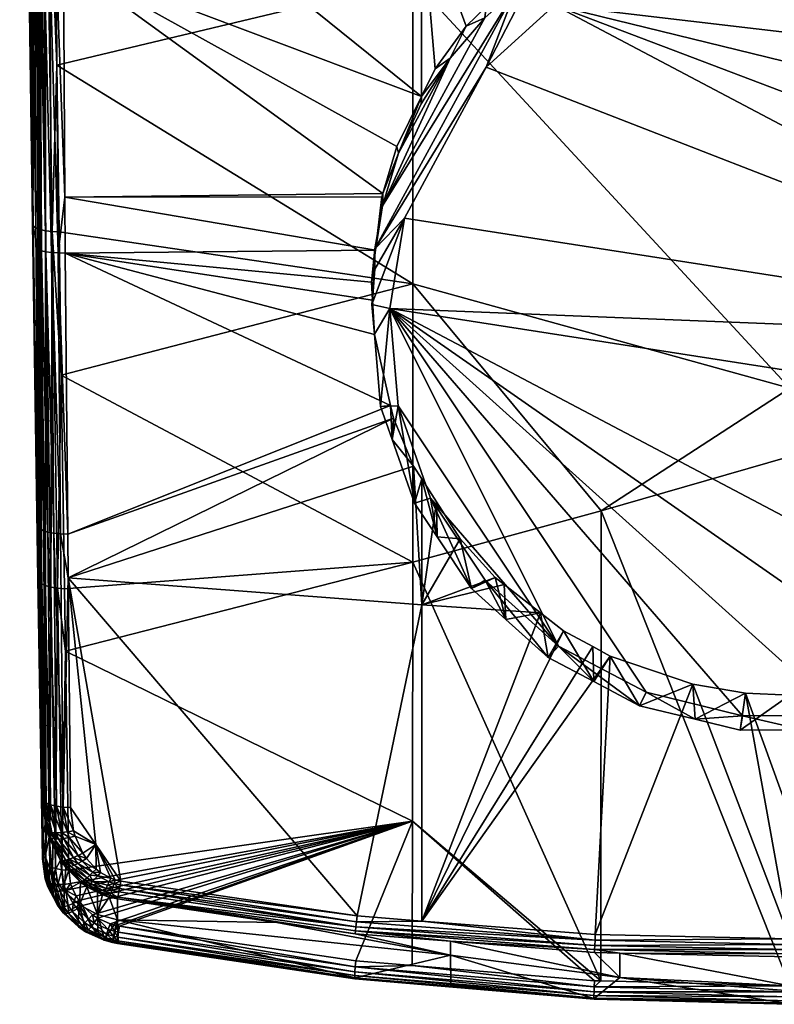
# Model space of a CAD drawing. Extents: x -0.143 to 0.143, y -0.081 to 0.085.
# Tile 13 of 49: x -0.026 to -0.001, y -0.081 to -0.048. Entities that reach past the tile are written whole.
import ezdxf

# ---------------------------------------------------------------- set-up
doc = ezdxf.new("R2010")
doc.units = 0
doc.layers.add('mesh', color=7, linetype='CONTINUOUS')

msp = doc.modelspace()

# ---------------------------------------------------------------- meshes
at = {"layer": 'mesh'}
mesh = msp.add_polyface(dxfattribs=at)
corners = [(-0.025273, -0.036124, -0.034045), (-0.025365, -0.055136, -0.01431), (-0.025231, -0.046298, -0.033317), (-0.025576, -0.04017, -0.010142), (-0.025309, -0.026266, -0.034212), (-0.02579, -0.021906, -0.005757), (-0.02483, -0.036156, -0.034859), (-0.024615, -0.03616, -0.034968), (-0.024864, -0.026258, -0.035027), (-0.024785, -0.04638, -0.034131), (-0.024569, -0.04639, -0.034239), (-0.025046, -0.02626, -0.03487), (-0.025012, -0.03615, -0.034702), (-0.024969, -0.046365, -0.033975), (-0.024728, -0.056098, -0.032815), (-0.025187, -0.026262, -0.034674), (-0.025152, -0.036142, -0.034507), (-0.025109, -0.046345, -0.033779), (-0.024915, -0.056072, -0.032659), (-0.025059, -0.05604, -0.032463), (-0.025276, -0.026264, -0.03445), (-0.02524, -0.036133, -0.034283), (-0.025198, -0.046323, -0.033555), (-0.02515, -0.056002, -0.032239), (-0.025183, -0.055962, -0.032), (-0.025762, -0.021961, -0.005516), (-0.025548, -0.040231, -0.009905), (-0.025674, -0.022011, -0.005288), (-0.025461, -0.040287, -0.009682), (-0.025531, -0.022055, -0.005089), (-0.025321, -0.040336, -0.009486), (-0.025342, -0.022089, -0.00493), (-0.025135, -0.040374, -0.009329), (-0.025119, -0.022111, -0.004822), (-0.024916, -0.040399, -0.00922), (-0.02484, -0.025355, -0.005548), (-0.024677, -0.04041, -0.009167), (-0.024928, -0.055371, -0.013513), (-0.025111, -0.055327, -0.013668), (-0.02525, -0.055271, -0.01386), (-0.025337, -0.055206, -0.014078)]
mesh.append_faces([[corners[k] for k in face] for face in [(0, 1, 2, 2), (0, 3, 1, 1), (4, 3, 0, 0), (4, 5, 3, 3), (6, 7, 8, 8), (9, 10, 6, 6), (11, 6, 8, 8), (12, 6, 11, 11), (12, 9, 6, 6), (13, 9, 12, 12), (13, 14, 9, 9), (15, 12, 11, 11), (16, 12, 15, 15), (16, 13, 12, 12), (17, 13, 16, 16), (17, 18, 13, 13), (19, 18, 17, 17), (20, 16, 15, 15), (21, 16, 20, 20), (21, 17, 16, 16), (22, 17, 21, 21), (22, 19, 17, 17), (23, 19, 22, 22), (4, 21, 20, 20), (0, 21, 4, 4), (0, 22, 21, 21), (2, 22, 0, 0), (2, 23, 22, 22), (24, 23, 2, 2), (25, 26, 3, 3), (27, 28, 26, 26), (29, 30, 28, 28), (31, 32, 30, 30), (33, 34, 32, 32), (35, 34, 33, 33), (35, 36, 34, 34), (37, 32, 34, 34), (38, 30, 32, 32), (39, 28, 30, 30), (40, 26, 28, 28), (1, 3, 26, 26)]])
mesh = msp.add_polyface(dxfattribs=at)
corners = [(-0.010925, -0.039588, 0.010773), (-0.012174, -0.037849, 0.017093), (-0.010925, -0.040798, 0.016466), (-0.012158, -0.037871, 0.017218), (-0.010911, -0.040816, 0.016592), (-0.012112, -0.037884, 0.017336), (-0.01087, -0.040817, 0.016713), (-0.010615, -0.040722, 0.016972), (-0.011706, -0.03783, 0.017608), (-0.010505, -0.040665, 0.017005), (-0.011828, -0.037858, 0.017581), (-0.010274, -0.048269, -0.037516), (-0.010891, -0.048549, -0.035047), (-0.011432, -0.049622, -0.037068), (-0.010227, -0.047901, -0.035154), (-0.011928, -0.049974, -0.034805), (-0.013683, -0.054538, -0.03641), (-0.009239, -0.047334, -0.037941), (-0.013938, -0.055973, -0.036417), (-0.012397, -0.051135, -0.036731), (-0.013152, -0.052783, -0.03651), (-0.010222, -0.049922, -0.042052), (-0.01239, -0.032188, -0.036114), (-0.024357, -0.041251, -0.03466), (-0.012391, -0.044471, -0.035432), (-0.024333, -0.046395, -0.034292), (-0.013676, -0.054127, -0.034067), (-0.013209, -0.052559, -0.034352), (-0.024281, -0.054257, -0.033224), (-0.012671, -0.047009, -0.009925), (-0.024549, -0.049854, -0.011801), (-0.024677, -0.04041, -0.009167), (-0.012674, -0.057141, -0.012843), (-0.009015, -0.032941, -0.006229), (-0.008641, -0.033797, -0.006416), (-0.024569, -0.04639, -0.034239), (-0.024615, -0.03616, -0.034968), (-0.024785, -0.04638, -0.034131), (-0.024508, -0.056115, -0.032921), (-0.024916, -0.040399, -0.00922), (-0.024711, -0.055401, -0.013405), (-0.012038, -0.037886, 0.017441), (-0.010803, -0.040801, 0.016821), (-0.012386, -0.050898, -0.034643)]
mesh.append_faces([[corners[k] for k in face] for face in [(0, 1, 2, 2), (2, 3, 4, 4), (1, 3, 2, 2), (4, 5, 6, 6), (3, 5, 4, 4), (7, 8, 9, 9), (10, 8, 7, 7), (11, 12, 13, 13), (11, 14, 12, 12), (12, 15, 13, 13), (16, 17, 11, 11), (16, 18, 17, 17), (13, 16, 11, 11), (19, 20, 13, 13), (21, 17, 18, 18), (22, 23, 24, 24), (25, 26, 27, 27), (28, 26, 25, 25), (24, 12, 14, 14), (15, 12, 24, 24), (29, 30, 31, 31), (32, 30, 29, 29), (33, 34, 29, 29), (35, 23, 36, 36), (35, 25, 23, 23), (28, 25, 35, 35), (37, 38, 35, 35), (39, 31, 30, 30), (40, 39, 30, 30), (6, 41, 42, 42), (5, 41, 6, 6), (42, 10, 7, 7), (41, 10, 42, 42), (20, 43, 27, 27), (19, 43, 20, 20), (13, 43, 19, 19), (13, 15, 43, 43), (25, 27, 43, 43), (43, 23, 25, 25), (43, 24, 23, 23), (43, 15, 24, 24)]])
mesh = msp.add_polyface(dxfattribs=at)
corners = [(-0.025182, -0.066986, -0.018226), (-0.025038, -0.074312, -0.027554), (-0.025121, -0.065265, -0.030085), (-0.025034, -0.075589, -0.024352), (-0.025032, -0.076323, -0.021905), (-0.025183, -0.055962, -0.032), (-0.025365, -0.055136, -0.01431), (-0.025231, -0.046298, -0.033317), (-0.024728, -0.056098, -0.032815), (-0.024508, -0.056115, -0.032921), (-0.024785, -0.04638, -0.034131), (-0.024915, -0.056072, -0.032659), (-0.024969, -0.046365, -0.033975), (-0.024656, -0.065458, -0.030897), (-0.024848, -0.065422, -0.030743), (-0.024761, -0.074516, -0.028205), (-0.024566, -0.074562, -0.028357), (-0.025059, -0.05604, -0.032463), (-0.024995, -0.065376, -0.030548), (-0.02491, -0.074456, -0.028013), (-0.02515, -0.056002, -0.032239), (-0.025088, -0.065323, -0.030324), (-0.025004, -0.074387, -0.027791), (-0.024928, -0.055371, -0.013513), (-0.024916, -0.040399, -0.00922), (-0.024711, -0.055401, -0.013405), (-0.025111, -0.055327, -0.013668), (-0.025135, -0.040374, -0.009329), (-0.02525, -0.055271, -0.01386), (-0.025321, -0.040336, -0.009486), (-0.025337, -0.055206, -0.014078), (-0.025461, -0.040287, -0.009682), (-0.025548, -0.040231, -0.009905), (-0.025153, -0.067068, -0.017999), (-0.025066, -0.067144, -0.017786), (-0.024928, -0.067209, -0.017598), (-0.024746, -0.067261, -0.017446), (-0.025002, -0.076417, -0.021686), (-0.024916, -0.076505, -0.021479), (-0.024779, -0.076581, -0.021296)]
mesh.append_faces([[corners[k] for k in face] for face in [(0, 1, 2, 2), (0, 3, 1, 1), (4, 3, 0, 0), (5, 0, 2, 2), (5, 6, 0, 0), (7, 6, 5, 5), (8, 9, 10, 10), (11, 8, 12, 12), (11, 13, 8, 8), (14, 13, 11, 11), (15, 16, 14, 14), (17, 14, 11, 11), (18, 14, 17, 17), (18, 15, 14, 14), (19, 15, 18, 18), (20, 18, 17, 17), (21, 18, 20, 20), (21, 19, 18, 18), (22, 19, 21, 21), (5, 21, 20, 20), (2, 21, 5, 5), (2, 22, 21, 21), (1, 22, 2, 2), (23, 24, 25, 25), (26, 27, 23, 23), (28, 29, 26, 26), (30, 31, 28, 28), (6, 32, 30, 30), (30, 0, 6, 6), (30, 33, 0, 0), (28, 33, 30, 30), (28, 34, 33, 33), (26, 34, 28, 28), (26, 35, 34, 34), (23, 35, 26, 26), (23, 36, 35, 35), (25, 36, 23, 23), (33, 4, 0, 0), (34, 37, 33, 33), (35, 38, 34, 34), (36, 39, 35, 35)]])
mesh = msp.add_polyface(dxfattribs=at)
corners = [(-0.008295, -0.047273, -0.04191), (-0.009239, -0.047334, -0.037941), (-0.009239, -0.048011, -0.04178), (-0.010227, -0.047901, -0.035154), (-0.010274, -0.048269, -0.037516), (-0.008814, -0.046523, -0.035382), (-0.010717, -0.067302, -0.038379), (-0.009923, -0.066934, -0.031363), (-0.009573, -0.068332, -0.038197), (-0.0111, -0.065642, -0.031674), (-0.008162, -0.069602, -0.037973), (-0.008412, -0.068114, -0.03107), (-0.007646, -0.068712, -0.030921), (-0.009623, -0.067169, -0.031305), (-0.006636, -0.070407, -0.037831), (-0.006673, -0.069238, -0.030786), (-0.006087, -0.069555, -0.030705), (0.012755, -0.062041, -0.039915), (-0.013439, -0.057961, -0.040635), (0.007743, -0.069134, -0.038665), (0.013239, -0.059028, -0.040447), (-0.012955, -0.054948, -0.041166), (-0.010222, -0.049922, -0.042052), (-0.007943, -0.047855, -0.042417), (0.012962, -0.055777, -0.04102), (0.01188, -0.052693, -0.041564), (-0.01208, -0.064296, -0.039518), (-0.01026, -0.067023, -0.039037), (-0.007815, -0.069224, -0.038649), (0.004841, -0.070708, -0.038387), (0.001635, -0.07153, -0.038242), (-0.001678, -0.07155, -0.038239), (-0.004894, -0.070765, -0.038377), (-0.013162, -0.061213, -0.040062), (0.01006, -0.049966, -0.042045), (0.007615, -0.047765, -0.042433), (-0.007414, -0.046795, -0.041995), (-0.012375, -0.067844, -0.031036), (0.012474, -0.057141, -0.012843), (-0.0001, -0.060619, -0.013547), (-0.0001, -0.043765, -0.008834), (0.006193, -0.064716, -0.015005), (-0.0001, -0.062905, -0.014392), (0.006205, -0.08039, -0.020981), (-0.006393, -0.064716, -0.015005), (-0.012674, -0.057141, -0.012843), (-0.012671, -0.047009, -0.009925)]
mesh.append_faces([[corners[k] for k in face] for face in [(0, 1, 2, 2), (1, 3, 4, 4), (1, 5, 3, 3), (6, 7, 8, 8), (6, 9, 7, 7), (10, 11, 12, 12), (8, 11, 10, 10), (8, 13, 11, 11), (7, 13, 8, 8), (14, 15, 16, 16), (12, 15, 14, 14), (17, 18, 19, 19), (20, 18, 17, 17), (20, 21, 18, 18), (20, 22, 21, 21), (20, 23, 22, 22), (24, 25, 23, 23), (26, 27, 28, 28), (18, 29, 19, 19), (18, 30, 29, 29), (31, 30, 18, 18), (18, 32, 31, 31), (18, 28, 32, 32), (33, 26, 28, 28), (23, 34, 35, 35), (25, 34, 23, 23), (27, 10, 28, 28), (27, 8, 10, 10), (27, 6, 8, 8), (2, 22, 23, 23), (23, 0, 2, 2), (23, 36, 0, 0), (2, 1, 22, 22), (37, 13, 7, 7), (37, 11, 13, 13), (38, 39, 40, 40), (41, 42, 39, 39), (43, 42, 41, 41), (39, 42, 44, 44), (45, 39, 44, 44), (46, 39, 45, 45), (46, 40, 39, 39)]])
mesh = msp.add_polyface(dxfattribs=at)
corners = [(-0.013676, -0.054127, -0.034067), (-0.013683, -0.054538, -0.03641), (-0.013152, -0.052783, -0.03651), (-0.013209, -0.052559, -0.034352), (-0.013922, -0.056023, -0.033708), (-0.013938, -0.055973, -0.036417), (-0.01371, -0.054239, -0.034046), (-0.014018, -0.057684, -0.033389), (-0.013938, -0.05665, -0.040257), (-0.014049, -0.057088, -0.033507), (-0.014039, -0.057833, -0.040048), (-0.013954, -0.058821, -0.039874), (-0.013957, -0.058829, -0.033162), (-0.013749, -0.06123, -0.039449), (-0.013414, -0.061198, -0.032669), (-0.013361, -0.062336, -0.039254), (-0.012955, -0.054948, -0.041166), (-0.013439, -0.057961, -0.040635), (-0.013162, -0.061213, -0.040062), (-0.011432, -0.049622, -0.037068), (-0.010222, -0.049922, -0.042052), (-0.024281, -0.054257, -0.033224), (-0.024268, -0.056122, -0.032971), (-0.024188, -0.065491, -0.031046), (-0.012674, -0.057141, -0.012843), (-0.024474, -0.055414, -0.013351), (-0.024549, -0.049854, -0.011801), (-0.024402, -0.060186, -0.014929), (-0.012678, -0.066427, -0.015898), (-0.024569, -0.04639, -0.034239), (-0.024508, -0.056115, -0.032921), (-0.024728, -0.056098, -0.032815), (-0.024431, -0.065481, -0.031), (-0.024656, -0.065458, -0.030897), (-0.024711, -0.055401, -0.013405), (-0.024531, -0.067296, -0.017341)]
mesh.append_faces([[corners[k] for k in face] for face in [(0, 1, 2, 2), (2, 3, 0, 0), (1, 4, 5, 5), (1, 6, 4, 4), (0, 6, 1, 1), (5, 7, 8, 8), (5, 9, 7, 7), (4, 9, 5, 5), (7, 10, 8, 8), (7, 11, 10, 10), (12, 11, 7, 7), (12, 13, 11, 11), (14, 13, 12, 12), (14, 15, 13, 13), (16, 10, 17, 17), (16, 8, 10, 10), (17, 13, 18, 18), (17, 11, 13, 13), (10, 11, 17, 17), (19, 2, 1, 1), (5, 8, 16, 16), (20, 5, 16, 16), (21, 6, 0, 0), (21, 4, 6, 6), (22, 4, 21, 21), (22, 9, 4, 4), (7, 9, 22, 22), (22, 12, 7, 7), (22, 14, 12, 12), (23, 14, 22, 22), (24, 25, 26, 26), (24, 27, 25, 25), (28, 27, 24, 24), (29, 30, 21, 21), (22, 30, 23, 23), (22, 21, 30, 30), (31, 32, 30, 30), (33, 32, 31, 31), (34, 25, 27, 27), (34, 26, 25, 25), (27, 35, 34, 34)]])
mesh = msp.add_polyface(dxfattribs=at)
corners = [(0.013817, -0.056813, -0.033559), (0.013754, -0.05796, -0.040026), (0.013838, -0.058948, -0.039852), (0.013849, -0.057431, -0.03344), (0.013738, -0.059453, -0.035804), (0.013483, -0.0608, -0.035306), (0.013738, -0.06013, -0.039643), (0.013549, -0.05555, -0.040451), (0.013215, -0.053288, -0.034219), (0.013161, -0.054445, -0.040646), (0.013759, -0.055683, -0.033776), (0.013776, -0.056015, -0.033712), (0.012418, -0.052328, -0.041019), (0.012186, -0.050842, -0.034654), (0.011666, -0.051201, -0.041218), (0.012451, -0.051262, -0.034582), (0.013123, -0.05288, -0.034294), (0.012962, -0.055777, -0.04102), (-0.007943, -0.047855, -0.042417), (0.013239, -0.059028, -0.040447), (0.012755, -0.062041, -0.039915), (0.01188, -0.052693, -0.041564), (0.011232, -0.065645, -0.034243), (0.012952, -0.062483, -0.0348), (0.009039, -0.068093, -0.03428), (0.024081, -0.054257, -0.033224), (0.024068, -0.056122, -0.032971), (0.024133, -0.046395, -0.034292), (0.012471, -0.047009, -0.009925), (0.024274, -0.055414, -0.013351), (0.012474, -0.057141, -0.012843), (0.012478, -0.066427, -0.015898), (0.006193, -0.064716, -0.015005), (-0.0001, -0.060619, -0.013547), (0.012136, -0.063669, -0.032126), (0.012197, -0.064108, -0.034443), (0.012999, -0.061951, -0.03251), (0.013477, -0.060364, -0.032846), (0.023987, -0.065491, -0.031046)]
mesh.append_faces([[corners[k] for k in face] for face in [(0, 1, 2, 2), (3, 4, 5, 5), (0, 4, 3, 3), (0, 6, 4, 4), (2, 6, 0, 0), (7, 8, 9, 9), (7, 10, 8, 8), (1, 10, 7, 7), (1, 11, 10, 10), (0, 11, 1, 1), (12, 13, 14, 14), (9, 15, 12, 12), (9, 16, 15, 15), (8, 16, 9, 9), (17, 18, 19, 19), (20, 2, 19, 19), (20, 6, 2, 2), (21, 12, 14, 14), (17, 12, 21, 21), (17, 9, 12, 12), (17, 7, 9, 9), (19, 7, 17, 17), (19, 1, 7, 7), (2, 1, 19, 19), (22, 23, 5, 5), (20, 4, 6, 6), (20, 24, 4, 4), (0, 25, 11, 11), (3, 26, 0, 0), (8, 27, 16, 16), (10, 25, 8, 8), (28, 29, 30, 30), (31, 32, 30, 30), (32, 33, 30, 30), (34, 23, 35, 35), (36, 23, 34, 34), (37, 23, 36, 36), (37, 5, 23, 23), (3, 5, 37, 37), (38, 36, 34, 34), (38, 37, 36, 36)]])
mesh = msp.add_polyface(dxfattribs=at)
corners = [(-0.012618, -0.064453, -0.038881), (-0.012376, -0.063645, -0.032133), (-0.011867, -0.065579, -0.038682), (-0.012646, -0.063223, -0.03223), (-0.013361, -0.062336, -0.039254), (-0.013318, -0.061619, -0.032581), (-0.013414, -0.061198, -0.032669), (-0.0111, -0.065642, -0.031674), (-0.010717, -0.067302, -0.038379), (-0.011888, -0.06441, -0.031957), (-0.013162, -0.061213, -0.040062), (-0.007815, -0.069224, -0.038649), (-0.013439, -0.057961, -0.040635), (-0.01208, -0.064296, -0.039518), (-0.01026, -0.067023, -0.039037), (-0.013749, -0.06123, -0.039449), (-0.01453, -0.078224, -0.027736), (-0.012375, -0.067844, -0.031036), (-0.024172, -0.066945, -0.03064), (-0.009923, -0.066934, -0.031363), (-0.024188, -0.065491, -0.031046), (-0.012372, -0.078393, -0.027732), (-0.008412, -0.068114, -0.03107), (-0.012684, -0.075058, -0.019145), (-0.024263, -0.069394, -0.018108), (-0.012678, -0.066427, -0.015898), (-0.024152, -0.076702, -0.020991), (-0.024295, -0.067312, -0.017287), (-0.024402, -0.060186, -0.014929), (-0.012674, -0.057141, -0.012843), (-0.006393, -0.064716, -0.015005), (-0.024339, -0.074591, -0.028457), (-0.024092, -0.074602, -0.028501), (-0.024431, -0.065481, -0.031), (-0.024508, -0.056115, -0.032921), (-0.024656, -0.065458, -0.030897), (-0.024566, -0.074562, -0.028357), (-0.024848, -0.065422, -0.030743), (-0.024531, -0.067296, -0.017341), (-0.024711, -0.055401, -0.013405), (-0.024746, -0.067261, -0.017446), (-0.024599, -0.076642, -0.021149), (-0.024386, -0.076683, -0.021045)]
mesh.append_faces([[corners[k] for k in face] for face in [(0, 1, 2, 2), (0, 3, 1, 1), (4, 3, 0, 0), (4, 5, 3, 3), (6, 5, 4, 4), (2, 7, 8, 8), (2, 9, 7, 7), (1, 9, 2, 2), (10, 11, 12, 12), (13, 8, 14, 14), (13, 2, 8, 8), (13, 0, 2, 2), (10, 0, 13, 13), (10, 4, 0, 0), (10, 15, 4, 4), (16, 17, 18, 18), (17, 19, 7, 7), (9, 17, 7, 7), (20, 5, 6, 6), (18, 5, 20, 20), (18, 3, 5, 5), (17, 3, 18, 18), (17, 1, 3, 3), (9, 1, 17, 17), (21, 22, 17, 17), (23, 24, 25, 25), (23, 26, 24, 24), (25, 27, 28, 28), (24, 27, 25, 25), (29, 30, 25, 25), (18, 31, 32, 32), (18, 33, 31, 31), (20, 33, 18, 18), (20, 34, 33, 33), (35, 31, 33, 33), (36, 31, 35, 35), (37, 36, 35, 35), (38, 27, 24, 24), (39, 38, 40, 40), (28, 27, 38, 38), (38, 41, 40, 40), (24, 42, 38, 38)]])
mesh = msp.add_polyface(dxfattribs=at)
corners = [(-0.008162, -0.069602, -0.037973), (-0.007646, -0.068712, -0.030921), (-0.006636, -0.070407, -0.037831), (-0.006087, -0.069555, -0.030705), (-0.00511, -0.071212, -0.037689), (-0.001749, -0.072032, -0.037544), (-0.0001, -0.070865, -0.030361), (0.000344, -0.07202, -0.037547), (-0.001574, -0.070789, -0.030381), (-0.003254, -0.071665, -0.037609), (0.005063, -0.071153, -0.0377), (0.007147, -0.068894, -0.030874), (0.007213, -0.069986, -0.037905), (0.004507, -0.070105, -0.030561), (0.003914, -0.071448, -0.037648), (0.003931, -0.070262, -0.03052), (0.001713, -0.072012, -0.037548), (0.0028, -0.070569, -0.03044), (0.00034, -0.07082, -0.030373), (0.004841, -0.070708, -0.038387), (0.007743, -0.069134, -0.038665), (0.001635, -0.07153, -0.038242), (-0.001678, -0.07155, -0.038239), (-0.004894, -0.070765, -0.038377), (-0.007815, -0.069224, -0.038649), (0.006386, -0.078847, -0.027723), (0.012172, -0.078393, -0.027732), (-0.012372, -0.078393, -0.027732), (-0.006673, -0.069238, -0.030786), (-0.0001, -0.074873, -0.029102), (-0.008412, -0.068114, -0.03107), (0.006205, -0.08039, -0.020981), (-0.0001, -0.080556, -0.020912), (-0.0001, -0.062905, -0.014392), (-0.006393, -0.064716, -0.015005), (-0.003336, -0.070496, -0.030459), (-0.006586, -0.078847, -0.027723), (-0.0001, -0.07899, -0.027725)]
mesh.append_faces([[corners[k] for k in face] for face in [(0, 1, 2, 2), (2, 3, 4, 4), (5, 6, 7, 7), (5, 8, 6, 6), (9, 8, 5, 5), (10, 11, 12, 12), (10, 13, 11, 11), (14, 13, 10, 10), (14, 15, 13, 13), (16, 15, 14, 14), (16, 17, 15, 15), (7, 17, 16, 16), (7, 18, 17, 17), (6, 18, 7, 7), (19, 12, 20, 20), (19, 10, 12, 12), (19, 14, 10, 10), (21, 14, 19, 19), (21, 16, 14, 14), (21, 7, 16, 16), (22, 7, 21, 21), (22, 5, 7, 7), (22, 9, 5, 5), (23, 9, 22, 22), (23, 4, 9, 9), (24, 4, 23, 23), (24, 2, 4, 4), (24, 0, 2, 2), (25, 15, 17, 17), (25, 13, 15, 15), (26, 11, 13, 13), (27, 3, 28, 28), (29, 6, 8, 8), (27, 1, 30, 30), (31, 32, 33, 33), (34, 33, 32, 32), (4, 35, 9, 9), (4, 3, 35, 35), (9, 35, 8, 8), (36, 35, 3, 3), (37, 8, 35, 35)]])
mesh = msp.add_polyface(dxfattribs=at)
corners = [(-0.006586, -0.078847, -0.027723), (-0.006087, -0.069555, -0.030705), (-0.012372, -0.078393, -0.027732), (-0.006673, -0.069238, -0.030786), (-0.007646, -0.068712, -0.030921), (-0.006393, -0.064716, -0.015005), (-0.0001, -0.080556, -0.020912), (-0.006405, -0.08039, -0.020981), (-0.012684, -0.075058, -0.019145), (-0.006614, -0.080384, -0.020984), (-0.012678, -0.066427, -0.015898), (-0.014588, -0.078721, -0.027353), (-0.006609, -0.079341, -0.02735), (-0.006602, -0.079204, -0.027508), (-0.0001, -0.07899, -0.027725), (-0.006595, -0.079037, -0.027634), (-0.0001, -0.079483, -0.027355), (-0.005767, -0.079461, -0.027168), (-0.0001, -0.079346, -0.027512), (-0.006613, -0.079442, -0.027167), (-0.011414, -0.079069, -0.027166), (-0.0001, -0.079179, -0.027637), (-0.014552, -0.078416, -0.027645), (-0.006627, -0.080995, -0.021882), (-0.006622, -0.080974, -0.02211), (-0.011404, -0.080565, -0.02227), (-0.006622, -0.080584, -0.021096), (-0.0001, -0.080756, -0.021024), (-0.006628, -0.080752, -0.021252), (-0.0001, -0.080925, -0.021178), (-0.006631, -0.080881, -0.021441), (-0.0001, -0.081055, -0.021367), (-0.00663, -0.080964, -0.021655), (-0.0001, -0.081138, -0.021581), (-0.0001, -0.081171, -0.021807), (-0.014613, -0.080289, -0.021918), (-0.014612, -0.08021, -0.021701), (-0.014605, -0.080084, -0.021508), (-0.014592, -0.079917, -0.021349), (-0.012692, -0.079876, -0.021174), (-0.005766, -0.080274, -0.02499), (-0.0001, -0.081151, -0.022036), (-0.011416, -0.079527, -0.026137), (-0.0001, -0.080551, -0.024465), (-0.003336, -0.070496, -0.030459)]
mesh.append_faces([[corners[k] for k in face] for face in [(0, 1, 2, 2), (3, 4, 2, 2), (5, 6, 7, 7), (8, 7, 9, 9), (10, 5, 7, 7), (11, 12, 13, 13), (14, 0, 15, 15), (16, 12, 17, 17), (18, 13, 12, 12), (12, 19, 17, 17), (12, 20, 19, 19), (11, 20, 12, 12), (21, 15, 13, 13), (21, 14, 15, 15), (2, 15, 0, 0), (2, 22, 15, 15), (23, 24, 25, 25), (26, 9, 7, 7), (6, 26, 7, 7), (27, 28, 26, 26), (29, 28, 27, 27), (29, 30, 28, 28), (31, 30, 29, 29), (31, 32, 30, 30), (33, 32, 31, 31), (33, 23, 32, 32), (34, 23, 33, 33), (34, 24, 23, 23), (35, 32, 23, 23), (36, 30, 32, 32), (37, 28, 30, 30), (38, 26, 28, 28), (39, 9, 26, 26), (40, 24, 41, 41), (42, 24, 40, 40), (42, 25, 24, 24), (43, 17, 40, 40), (40, 20, 42, 42), (40, 19, 20, 20), (17, 19, 40, 40), (14, 44, 0, 0)]])
mesh = msp.add_polyface(dxfattribs=at)
corners = [(-0.02394, -0.075562, -0.0282), (-0.023684, -0.076128, -0.028028), (-0.023253, -0.075838, -0.028148), (-0.023991, -0.075386, -0.028255), (-0.024092, -0.074602, -0.028501), (-0.024172, -0.066945, -0.03064), (-0.023565, -0.076305, -0.027976), (-0.022413, -0.077062, -0.027785), (-0.01453, -0.078224, -0.027736), (-0.012372, -0.078393, -0.027732), (-0.012375, -0.067844, -0.031036), (-0.02409, -0.07714, -0.021173), (-0.024152, -0.076702, -0.020991), (-0.012684, -0.075058, -0.019145), (-0.012678, -0.066427, -0.015898), (-0.006405, -0.08039, -0.020981), (-0.024428, -0.076369, -0.027317), (-0.024741, -0.075637, -0.0276), (-0.02468, -0.075862, -0.027376), (-0.024353, -0.076374, -0.027486), (-0.024253, -0.076359, -0.027642), (-0.024633, -0.075657, -0.027779), (-0.024132, -0.076326, -0.027778), (-0.024492, -0.075659, -0.027934), (-0.024714, -0.075438, -0.027822), (-0.024569, -0.075451, -0.027984), (-0.023993, -0.076275, -0.02789), (-0.024325, -0.075644, -0.02806), (-0.024395, -0.075446, -0.028114), (-0.024761, -0.074516, -0.028205), (-0.024566, -0.074562, -0.028357), (-0.023842, -0.076208, -0.027975), (-0.023708, -0.076395, -0.027922), (-0.024138, -0.075611, -0.02815), (-0.024199, -0.075424, -0.028205), (-0.024339, -0.074591, -0.028457), (-0.024531, -0.067296, -0.017341), (-0.024386, -0.076683, -0.021045), (-0.024599, -0.076642, -0.021149), (-0.024263, -0.069394, -0.018108)]
mesh.append_faces([[corners[k] for k in face] for face in [(0, 1, 2, 2), (2, 3, 0, 0), (2, 4, 3, 3), (5, 4, 2, 2), (1, 6, 2, 2), (7, 5, 2, 2), (8, 5, 7, 7), (9, 10, 8, 8), (11, 12, 13, 13), (14, 15, 13, 13), (16, 17, 18, 18), (16, 19, 17, 17), (20, 17, 19, 19), (21, 17, 20, 20), (22, 21, 20, 20), (23, 21, 22, 22), (23, 24, 21, 21), (25, 24, 23, 23), (26, 23, 22, 22), (27, 23, 26, 26), (27, 25, 23, 23), (28, 25, 27, 27), (28, 29, 25, 25), (30, 29, 28, 28), (31, 26, 32, 32), (31, 27, 26, 26), (33, 27, 31, 31), (33, 28, 27, 27), (34, 28, 33, 33), (34, 30, 28, 28), (35, 30, 34, 34), (6, 31, 32, 32), (1, 31, 6, 6), (1, 33, 31, 31), (0, 33, 1, 1), (0, 34, 33, 33), (3, 34, 0, 0), (3, 35, 34, 34), (4, 35, 3, 3), (36, 37, 38, 38), (39, 12, 37, 37)]])
mesh = msp.add_polyface(dxfattribs=at)
corners = [(-0.024923, -0.075115, -0.027462), (-0.025004, -0.074387, -0.027791), (-0.025038, -0.074312, -0.027554), (-0.024821, -0.075407, -0.027636), (-0.024887, -0.075362, -0.027434), (-0.024741, -0.075637, -0.0276), (-0.024811, -0.0756, -0.027406), (-0.02468, -0.075862, -0.027376), (-0.024633, -0.075657, -0.027779), (-0.024714, -0.075438, -0.027822), (-0.02491, -0.074456, -0.028013), (-0.024569, -0.075451, -0.027984), (-0.024761, -0.074516, -0.028205), (-0.025153, -0.067068, -0.017999), (-0.025002, -0.076417, -0.021686), (-0.025032, -0.076323, -0.021905), (-0.025066, -0.067144, -0.017786), (-0.024916, -0.076505, -0.021479), (-0.024928, -0.067209, -0.017598), (-0.024779, -0.076581, -0.021296), (-0.024746, -0.067261, -0.017446), (-0.024599, -0.076642, -0.021149), (-0.024505, -0.077902, -0.022221), (-0.024674, -0.077582, -0.022354), (-0.02485, -0.077252, -0.022243), (-0.024734, -0.077373, -0.021809), (-0.024819, -0.077123, -0.021717), (-0.024687, -0.077163, -0.021527), (-0.024817, -0.077323, -0.022022), (-0.024905, -0.077063, -0.021928), (-0.024944, -0.076243, -0.024567), (-0.024698, -0.076859, -0.024771), (-0.025034, -0.075589, -0.024352), (-0.024938, -0.076984, -0.022148)]
mesh.append_faces([[corners[k] for k in face] for face in [(0, 1, 2, 2), (0, 3, 1, 1), (4, 3, 0, 0), (4, 5, 3, 3), (6, 5, 4, 4), (6, 7, 5, 5), (8, 3, 5, 5), (9, 3, 8, 8), (9, 1, 3, 3), (10, 1, 9, 9), (11, 10, 9, 9), (12, 10, 11, 11), (13, 14, 15, 15), (16, 17, 14, 14), (18, 19, 17, 17), (20, 21, 19, 19), (22, 23, 24, 24), (25, 26, 27, 27), (28, 26, 25, 25), (28, 29, 26, 26), (22, 28, 25, 25), (24, 29, 28, 28), (17, 29, 14, 14), (17, 26, 29, 29), (19, 26, 17, 17), (19, 27, 26, 26), (21, 27, 19, 19), (30, 23, 31, 31), (30, 24, 23, 23), (30, 4, 0, 0), (30, 6, 4, 4), (31, 6, 30, 30), (31, 7, 6, 6), (30, 32, 15, 15), (0, 32, 30, 30), (0, 2, 32, 32), (33, 29, 24, 24), (14, 33, 15, 15), (14, 29, 33, 33), (33, 24, 30, 30), (30, 15, 33, 33)]])
mesh = msp.add_polyface(dxfattribs=at)
corners = [(0.00034, -0.07082, -0.030373), (-0.0001, -0.070865, -0.030361), (-0.0001, -0.074873, -0.029102), (0.006386, -0.078847, -0.027723), (0.0028, -0.070569, -0.03044), (-0.0001, -0.07899, -0.027725), (-0.001574, -0.070789, -0.030381), (-0.0001, -0.079346, -0.027512), (0.006395, -0.079037, -0.027634), (-0.0001, -0.079179, -0.027637), (0.006402, -0.079204, -0.027508), (-0.0001, -0.079483, -0.027355), (0.005567, -0.079461, -0.027168), (0.006413, -0.079442, -0.027167), (0.006409, -0.079341, -0.02735), (-0.0001, -0.079585, -0.027173), (-0.005767, -0.079461, -0.027168), (-0.006609, -0.079341, -0.02735), (-0.006602, -0.079204, -0.027508), (-0.0001, -0.080756, -0.021024), (-0.0001, -0.080556, -0.020912), (0.006205, -0.08039, -0.020981), (0.006427, -0.080995, -0.021882), (0.006421, -0.080974, -0.02211), (-0.0001, -0.081151, -0.022036), (0.006422, -0.080584, -0.021096), (0.006413, -0.080384, -0.020984), (0.006427, -0.080752, -0.021252), (-0.0001, -0.080925, -0.021178), (0.00643, -0.080881, -0.021441), (-0.0001, -0.081055, -0.021367), (0.00643, -0.080964, -0.021655), (-0.0001, -0.081138, -0.021581), (-0.0001, -0.081171, -0.021807), (-0.006622, -0.080584, -0.021096), (-0.006622, -0.080974, -0.02211), (-0.0001, -0.080725, -0.023762), (0.005566, -0.080274, -0.02499), (-0.0001, -0.080551, -0.024465), (-0.005766, -0.080274, -0.02499)]
mesh.append_faces([[corners[k] for k in face] for face in [(0, 1, 2, 2), (0, 3, 4, 4), (0, 5, 3, 3), (2, 5, 0, 0), (2, 6, 5, 5), (7, 8, 9, 9), (7, 10, 8, 8), (11, 10, 7, 7), (12, 13, 14, 14), (3, 9, 8, 8), (5, 9, 3, 3), (11, 14, 10, 10), (11, 12, 14, 14), (15, 12, 11, 11), (11, 16, 15, 15), (7, 17, 11, 11), (9, 18, 7, 7), (19, 20, 21, 21), (22, 23, 24, 24), (25, 21, 26, 26), (25, 19, 21, 21), (27, 19, 25, 25), (27, 28, 19, 19), (29, 28, 27, 27), (29, 30, 28, 28), (31, 30, 29, 29), (31, 32, 30, 30), (22, 32, 31, 31), (22, 33, 32, 32), (24, 33, 22, 22), (19, 34, 20, 20), (24, 35, 33, 33), (36, 37, 38, 38), (36, 23, 37, 37), (24, 23, 36, 36), (12, 37, 13, 13), (12, 38, 37, 37), (15, 38, 12, 12), (39, 24, 36, 36), (38, 39, 36, 36), (15, 16, 38, 38)]])
mesh = msp.add_polyface(dxfattribs=at)
corners = [(-0.022749, -0.076963, -0.0278), (-0.023253, -0.075838, -0.028148), (-0.023096, -0.07677, -0.027846), (-0.022601, -0.077016, -0.02779), (-0.023239, -0.076659, -0.027876), (-0.023565, -0.076305, -0.027976), (-0.022413, -0.077062, -0.027785), (-0.023698, -0.077871, -0.021442), (-0.012684, -0.075058, -0.019145), (-0.023362, -0.078182, -0.021535), (-0.023821, -0.077713, -0.021388), (-0.022581, -0.078541, -0.021592), (-0.02277, -0.078487, -0.021593), (-0.024031, -0.077318, -0.021243), (-0.02409, -0.07714, -0.021173), (-0.023908, -0.07755, -0.021328), (-0.022643, -0.077144, -0.027734), (-0.022437, -0.07719, -0.027724), (-0.023495, -0.077213, -0.027367), (-0.023548, -0.077252, -0.027225), (-0.023189, -0.077436, -0.027212), (-0.02343, -0.077155, -0.027497), (-0.022955, -0.077393, -0.027463), (-0.022909, -0.077305, -0.027573), (-0.02272, -0.077368, -0.027565), (-0.022683, -0.077262, -0.027658), (-0.022859, -0.077202, -0.027667), (-0.022805, -0.077088, -0.027744), (-0.023345, -0.076768, -0.02782), (-0.023447, -0.076865, -0.02774), (-0.023187, -0.076885, -0.02779), (-0.023708, -0.076395, -0.027922), (-0.022481, -0.077422, -0.027561), (-0.02246, -0.07731, -0.027649), (-0.023356, -0.077079, -0.027613), (-0.023627, -0.077017, -0.02752), (-0.023542, -0.076949, -0.02764)]
mesh.append_faces([[corners[k] for k in face] for face in [(0, 1, 2, 2), (0, 3, 1, 1), (1, 4, 2, 2), (1, 5, 4, 4), (6, 1, 3, 3), (7, 8, 9, 9), (7, 10, 8, 8), (11, 12, 8, 8), (8, 13, 14, 14), (8, 15, 13, 13), (10, 15, 8, 8), (6, 16, 17, 17), (18, 19, 20, 20), (21, 18, 22, 22), (23, 22, 24, 24), (23, 21, 22, 22), (25, 23, 24, 24), (26, 23, 25, 25), (16, 26, 25, 25), (27, 26, 16, 16), (28, 29, 30, 30), (3, 16, 6, 6), (3, 27, 16, 16), (0, 27, 3, 3), (0, 30, 27, 27), (2, 30, 0, 0), (2, 28, 30, 30), (4, 28, 2, 2), (4, 31, 28, 28), (5, 31, 4, 4), (24, 32, 33, 33), (33, 17, 16, 16), (34, 21, 23, 23), (34, 35, 21, 21), (25, 24, 33, 33), (26, 34, 23, 23), (29, 36, 34, 34), (16, 25, 33, 33), (27, 34, 26, 26), (30, 34, 27, 27), (30, 29, 34, 34)]])
mesh = msp.add_polyface(dxfattribs=at)
corners = [(-0.012684, -0.075058, -0.019145), (-0.023195, -0.078293, -0.021562), (-0.023362, -0.078182, -0.021535), (-0.022783, -0.077535, -0.027335), (-0.023028, -0.077519, -0.027206), (-0.022807, -0.077593, -0.027203), (-0.022753, -0.07746, -0.027457), (-0.022995, -0.077465, -0.02734), (-0.022955, -0.077393, -0.027463), (-0.02272, -0.077368, -0.027565), (-0.022481, -0.077422, -0.027561), (-0.022694, -0.079111, -0.022529), (-0.022506, -0.079114, -0.022758), (-0.022681, -0.079079, -0.022759), (-0.022523, -0.079146, -0.022527), (-0.022694, -0.07909, -0.022297), (-0.022531, -0.079124, -0.022294), (-0.022683, -0.079017, -0.022076), (-0.022528, -0.07905, -0.022073), (-0.022659, -0.078896, -0.021878), (-0.022516, -0.078927, -0.021874), (-0.022624, -0.078735, -0.021714), (-0.022494, -0.078762, -0.02171), (-0.022581, -0.078541, -0.021592), (-0.022465, -0.078565, -0.021588), (-0.02277, -0.078487, -0.021593), (-0.022834, -0.078674, -0.021714), (-0.022889, -0.078829, -0.021877), (-0.022931, -0.078945, -0.022074), (-0.022958, -0.079014, -0.022293), (-0.022969, -0.079033, -0.022524), (-0.014607, -0.080317, -0.022148), (-0.014613, -0.080289, -0.021918), (-0.014612, -0.08021, -0.021701), (-0.022527, -0.078358, -0.025267), (-0.022963, -0.079001, -0.022753), (-0.022526, -0.077657, -0.027205), (-0.017209, -0.078438, -0.027178), (-0.022513, -0.077592, -0.027332)]
mesh.append_faces([[corners[k] for k in face] for face in [(0, 1, 2, 2), (3, 4, 5, 5), (6, 7, 3, 3), (8, 7, 6, 6), (9, 6, 10, 10), (9, 8, 6, 6), (11, 12, 13, 13), (11, 14, 12, 12), (15, 14, 11, 11), (15, 16, 14, 14), (17, 16, 15, 15), (17, 18, 16, 16), (19, 18, 17, 17), (19, 20, 18, 18), (21, 20, 19, 19), (21, 22, 20, 20), (23, 22, 21, 21), (23, 24, 22, 22), (21, 25, 23, 23), (21, 26, 25, 25), (19, 26, 21, 21), (19, 27, 26, 26), (17, 27, 19, 19), (17, 28, 27, 27), (15, 28, 17, 17), (15, 29, 28, 28), (11, 29, 15, 15), (13, 30, 11, 11), (26, 1, 25, 25), (16, 31, 14, 14), (18, 32, 16, 16), (20, 33, 18, 18), (13, 34, 35, 35), (13, 12, 34, 34), (36, 5, 34, 34), (34, 37, 36, 36), (36, 37, 38, 38), (5, 36, 38, 38), (6, 38, 10, 10), (3, 5, 38, 38), (6, 3, 38, 38)]])
mesh = msp.add_polyface(dxfattribs=at)
corners = [(-0.012684, -0.075058, -0.019145), (-0.022465, -0.078565, -0.021588), (-0.022581, -0.078541, -0.021592), (-0.014573, -0.079719, -0.021233), (-0.012692, -0.079876, -0.021174), (-0.02277, -0.078487, -0.021593), (-0.023195, -0.078293, -0.021562), (-0.006614, -0.080384, -0.020984), (-0.006595, -0.079037, -0.027634), (-0.014552, -0.078416, -0.027645), (-0.014572, -0.078584, -0.027515), (-0.014588, -0.078721, -0.027353), (-0.0146, -0.078821, -0.027165), (-0.011414, -0.079069, -0.027166), (-0.006602, -0.079204, -0.027508), (-0.01453, -0.078224, -0.027736), (-0.012372, -0.078393, -0.027732), (-0.022437, -0.07719, -0.027724), (-0.022413, -0.077062, -0.027785), (-0.014592, -0.079917, -0.021349), (-0.014607, -0.080317, -0.022148), (-0.011404, -0.080565, -0.02227), (-0.014596, -0.080291, -0.022377), (-0.006627, -0.080995, -0.021882), (-0.014613, -0.080289, -0.021918), (-0.014612, -0.08021, -0.021701), (-0.00663, -0.080964, -0.021655), (-0.014605, -0.080084, -0.021508), (-0.006631, -0.080881, -0.021441), (-0.006628, -0.080752, -0.021252), (-0.006622, -0.080584, -0.021096), (-0.022523, -0.079146, -0.022527), (-0.022506, -0.079114, -0.022758), (-0.022531, -0.079124, -0.022294), (-0.022528, -0.07905, -0.022073), (-0.022516, -0.078927, -0.021874), (-0.022494, -0.078762, -0.02171), (-0.022527, -0.078358, -0.025267), (-0.011416, -0.079527, -0.026137), (-0.017209, -0.078438, -0.027178), (-0.022513, -0.077592, -0.027332), (-0.022481, -0.077422, -0.027561), (-0.02246, -0.07731, -0.027649)]
mesh.append_faces([[corners[k] for k in face] for face in [(0, 1, 2, 2), (0, 3, 1, 1), (4, 3, 0, 0), (0, 5, 6, 6), (0, 7, 4, 4), (8, 9, 10, 10), (11, 12, 13, 13), (14, 10, 11, 11), (14, 8, 10, 10), (15, 9, 16, 16), (15, 17, 9, 9), (18, 17, 15, 15), (19, 3, 4, 4), (20, 21, 22, 22), (20, 23, 21, 21), (24, 23, 20, 20), (25, 26, 24, 24), (27, 28, 25, 25), (19, 29, 27, 27), (4, 30, 19, 19), (31, 22, 32, 32), (31, 20, 22, 22), (33, 24, 20, 20), (34, 25, 24, 24), (35, 27, 25, 25), (36, 27, 35, 35), (36, 19, 27, 27), (1, 19, 36, 36), (1, 3, 19, 19), (37, 32, 22, 22), (37, 38, 39, 39), (22, 38, 37, 37), (22, 21, 38, 38), (38, 12, 39, 39), (38, 13, 12, 12), (40, 12, 11, 11), (40, 39, 12, 12), (11, 10, 40, 40), (10, 41, 40, 40), (10, 42, 41, 41), (9, 42, 10, 10), (17, 42, 9, 9)]])
mesh = msp.add_polyface(dxfattribs=at)
corners = [(-0.024428, -0.076369, -0.027317), (-0.02425, -0.076612, -0.02729), (-0.024177, -0.076605, -0.027452), (-0.024353, -0.076374, -0.027486), (-0.02343, -0.077155, -0.027497), (-0.023701, -0.077067, -0.027386), (-0.023495, -0.077213, -0.027367), (-0.023627, -0.077017, -0.02752), (-0.024084, -0.076579, -0.0276), (-0.024253, -0.076359, -0.027642), (-0.023542, -0.076949, -0.02764), (-0.023972, -0.076534, -0.027731), (-0.024132, -0.076326, -0.027778), (-0.023447, -0.076865, -0.02774), (-0.023845, -0.076472, -0.027839), (-0.023993, -0.076275, -0.02789), (-0.023345, -0.076768, -0.02782), (-0.023708, -0.076395, -0.027922), (-0.024245, -0.07737, -0.021324), (-0.02409, -0.07714, -0.021173), (-0.024031, -0.077318, -0.021243), (-0.024312, -0.077172, -0.021247), (-0.02444, -0.077397, -0.02145), (-0.024514, -0.07718, -0.021367), (-0.024606, -0.077398, -0.021615), (-0.024687, -0.077163, -0.021527), (-0.024734, -0.077373, -0.021809), (-0.024599, -0.076642, -0.021149), (-0.024386, -0.076683, -0.021045), (-0.024152, -0.076702, -0.020991), (-0.02431, -0.077405, -0.024951), (-0.024698, -0.076859, -0.024771), (-0.02468, -0.075862, -0.027376), (-0.023762, -0.077098, -0.027239), (-0.023548, -0.077252, -0.027225), (-0.023356, -0.077079, -0.027613), (-0.023799, -0.077852, -0.025099)]
mesh.append_faces([[corners[k] for k in face] for face in [(0, 1, 2, 2), (2, 3, 0, 0), (4, 5, 6, 6), (7, 5, 4, 4), (7, 2, 5, 5), (8, 2, 7, 7), (8, 3, 2, 2), (9, 3, 8, 8), (10, 8, 7, 7), (11, 8, 10, 10), (11, 9, 8, 8), (12, 9, 11, 11), (13, 11, 10, 10), (14, 11, 13, 13), (14, 12, 11, 11), (15, 12, 14, 14), (16, 14, 13, 13), (17, 14, 16, 16), (17, 15, 14, 14), (18, 19, 20, 20), (18, 21, 19, 19), (22, 21, 18, 18), (22, 23, 21, 21), (24, 23, 22, 22), (24, 25, 23, 23), (26, 25, 24, 24), (27, 23, 25, 25), (28, 23, 27, 27), (28, 21, 23, 23), (29, 21, 28, 28), (29, 19, 21, 21), (30, 0, 31, 31), (1, 0, 30, 30), (0, 32, 31, 31), (6, 33, 34, 34), (5, 33, 6, 6), (2, 33, 5, 5), (2, 1, 33, 33), (10, 7, 35, 35), (36, 34, 33, 33), (33, 1, 30, 30)]])
mesh = msp.add_polyface(dxfattribs=at)
corners = [(-0.024245, -0.07737, -0.021324), (-0.024031, -0.077318, -0.021243), (-0.023908, -0.07755, -0.021328), (-0.02359, -0.078749, -0.022469), (-0.023833, -0.078587, -0.022428), (-0.023787, -0.078584, -0.022203), (-0.02426, -0.078148, -0.022075), (-0.024325, -0.078133, -0.022295), (-0.024158, -0.078128, -0.021869), (-0.023713, -0.078538, -0.021991), (-0.024026, -0.078073, -0.021689), (-0.023613, -0.078453, -0.021802), (-0.02387, -0.077985, -0.021544), (-0.023821, -0.077713, -0.021388), (-0.023698, -0.077871, -0.021442), (-0.024007, -0.07781, -0.021485), (-0.024177, -0.07788, -0.021625), (-0.024321, -0.07792, -0.021801), (-0.024433, -0.077928, -0.022003), (-0.024505, -0.077902, -0.022221), (-0.024534, -0.077846, -0.022443), (-0.024674, -0.077582, -0.022354), (-0.02444, -0.077397, -0.02145), (-0.024606, -0.077398, -0.021615), (-0.024734, -0.077373, -0.021809), (-0.02485, -0.077252, -0.022243), (-0.024817, -0.077323, -0.022022), (-0.024698, -0.076859, -0.024771), (-0.023848, -0.078547, -0.022654), (-0.023599, -0.078713, -0.022696), (-0.023799, -0.077852, -0.025099), (-0.024295, -0.078134, -0.022533), (-0.02431, -0.077405, -0.024951), (-0.023762, -0.077098, -0.027239)]
mesh.append_faces([[corners[k] for k in face] for face in [(0, 1, 2, 2), (3, 4, 5, 5), (6, 4, 7, 7), (6, 5, 4, 4), (8, 5, 6, 6), (8, 9, 5, 5), (10, 9, 8, 8), (10, 11, 9, 9), (12, 11, 10, 10), (12, 13, 14, 14), (12, 15, 13, 13), (10, 15, 12, 12), (10, 16, 15, 15), (8, 16, 10, 10), (8, 17, 16, 16), (6, 17, 8, 8), (6, 18, 17, 17), (7, 18, 6, 6), (7, 19, 18, 18), (19, 20, 21, 21), (15, 2, 13, 13), (15, 0, 2, 2), (16, 0, 15, 15), (16, 22, 0, 0), (17, 22, 16, 16), (17, 23, 22, 22), (18, 23, 17, 17), (18, 24, 23, 23), (19, 24, 18, 18), (25, 26, 19, 19), (27, 21, 20, 20), (28, 29, 30, 30), (28, 31, 4, 4), (7, 4, 31, 31), (31, 19, 7, 7), (31, 20, 19, 19), (27, 20, 31, 31), (30, 31, 28, 28), (30, 32, 31, 31), (33, 32, 30, 30), (32, 27, 31, 31)]])
mesh = msp.add_polyface(dxfattribs=at)
corners = [(-0.022995, -0.077465, -0.02734), (-0.023028, -0.077519, -0.027206), (-0.022783, -0.077535, -0.027335), (-0.023189, -0.077436, -0.027212), (-0.023495, -0.077213, -0.027367), (-0.022955, -0.077393, -0.027463), (-0.022694, -0.079111, -0.022529), (-0.022969, -0.079033, -0.022524), (-0.022958, -0.079014, -0.022293), (-0.02317, -0.078907, -0.022734), (-0.023599, -0.078713, -0.022696), (-0.022963, -0.079001, -0.022753), (-0.022681, -0.079079, -0.022759), (-0.023308, -0.078456, -0.021678), (-0.023362, -0.078182, -0.021535), (-0.023195, -0.078293, -0.021562), (-0.023494, -0.078332, -0.021648), (-0.023409, -0.078589, -0.021836), (-0.023613, -0.078453, -0.021802), (-0.023492, -0.078685, -0.022028), (-0.023713, -0.078538, -0.021991), (-0.023554, -0.078739, -0.022242), (-0.023787, -0.078584, -0.022203), (-0.02359, -0.078749, -0.022469), (-0.022834, -0.078674, -0.021714), (-0.022889, -0.078829, -0.021877), (-0.022931, -0.078945, -0.022074), (-0.023833, -0.078587, -0.022428), (-0.023848, -0.078547, -0.022654), (-0.02387, -0.077985, -0.021544), (-0.023698, -0.077871, -0.021442), (-0.023194, -0.078175, -0.025206), (-0.023799, -0.077852, -0.025099), (-0.022807, -0.077593, -0.027203), (-0.022527, -0.078358, -0.025267), (-0.023548, -0.077252, -0.027225)]
mesh.append_faces([[corners[k] for k in face] for face in [(0, 1, 2, 2), (0, 3, 1, 1), (4, 3, 0, 0), (5, 4, 0, 0), (6, 7, 8, 8), (7, 9, 10, 10), (7, 11, 9, 9), (12, 11, 7, 7), (13, 14, 15, 15), (13, 16, 14, 14), (17, 16, 13, 13), (17, 18, 16, 16), (19, 18, 17, 17), (19, 20, 18, 18), (21, 20, 19, 19), (21, 22, 20, 20), (23, 22, 21, 21), (24, 13, 15, 15), (25, 13, 24, 24), (25, 17, 13, 13), (26, 17, 25, 25), (26, 19, 17, 17), (8, 19, 26, 26), (8, 21, 19, 19), (7, 21, 8, 8), (7, 23, 21, 21), (10, 23, 7, 7), (10, 27, 23, 23), (28, 27, 10, 10), (29, 16, 18, 18), (30, 16, 29, 29), (30, 14, 16, 16), (31, 9, 11, 11), (32, 9, 31, 31), (32, 10, 9, 9), (33, 1, 31, 31), (34, 31, 11, 11), (34, 33, 31, 31), (31, 35, 32, 32), (31, 3, 35, 35), (1, 3, 31, 31)]])

doc.saveas('drawing.dxf')
